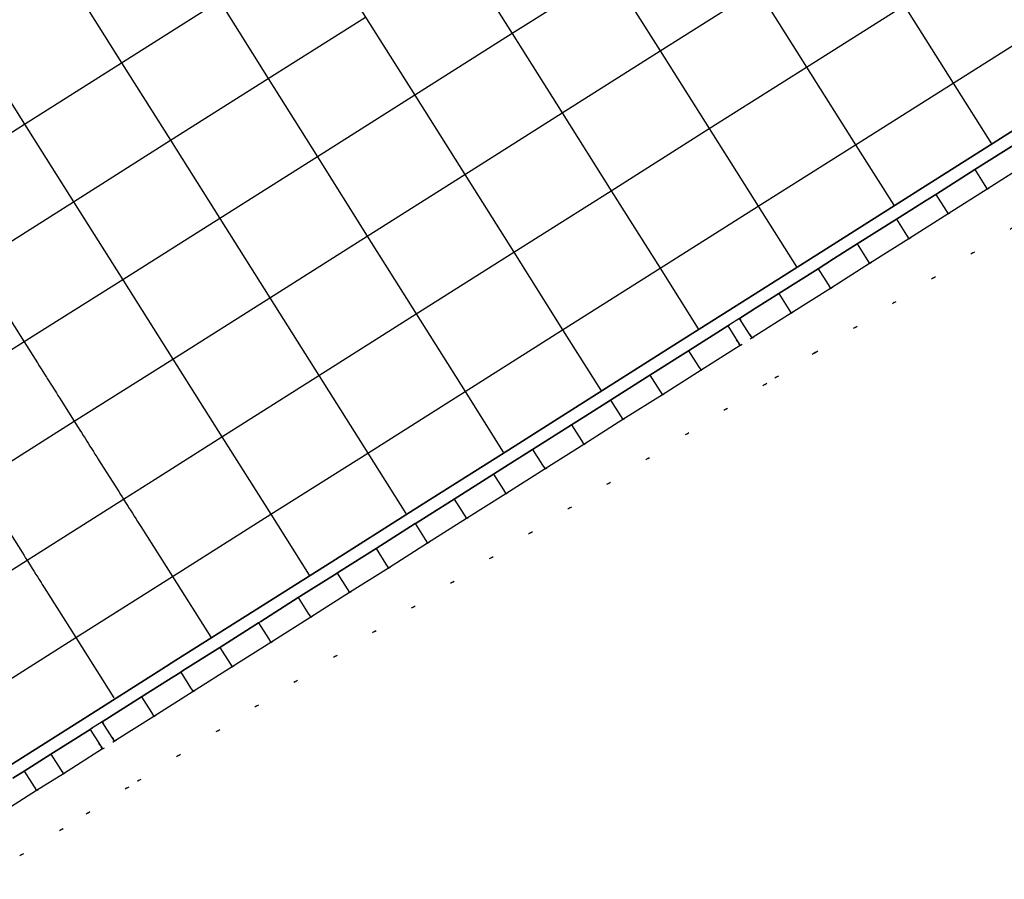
# Model space of a CAD drawing. Header units: metres. Extents: x 174791 to 179073, y 406431 to 409043.
# Tile 69 of 256: x 176169 to 176212, y 406972 to 407009. Entities that reach past the tile are written whole.
import ezdxf

# ---------------------------------------------------------------- set-up
doc = ezdxf.new("R2010")
doc.units = ezdxf.units.M
doc.linetypes.add('DOT', pattern=[6.35, 0, -6.35])
for name, color, linetype in [('terreindeelbegroeid', 254, 'DOT'), ('terreindeelonbegroeid', 254, 'DOT'), ('wegdeel_molgoot', 254, 'Continuous'), ('wegdeel_rijbaan', 254, 'Continuous'), ('wegdeel_start_landingsbaan', 254, 'Continuous'), ('weginrichtingselement_voeg_vliegtuigverharding', 254, 'Continuous')]:
    doc.layers.add(name, color=color, linetype=linetype)

msp = doc.modelspace()

# ---------------------------------------------------------------- linework, layer by layer
at = {"layer": 'terreindeelbegroeid'}
for points in [[(176167.899, 406974.657, 0), (176169.606, 406975.737, 0), (176170.763, 406976.468, 0), (176172.459, 406977.542, 0), (176172.983, 406977.873, 0), (176174.681, 406978.948, 0), (176176.379, 406980.022, 0), (176178.073, 406981.094, 0), (176179.753, 406982.157, 0), (176181.473, 406983.245, 0), (176183.159, 406984.312, 0), (176184.837, 406985.374, 0), (176186.536, 406986.449, 0), (176188.22, 406987.514, 0), (176189.922, 406988.592, 0), (176191.619, 406989.666, 0), (176193.303, 406990.731, 0), (176194.995, 406991.802, 0), (176196.699, 406992.88, 0), (176198.374, 406993.94, 0), (176200.067, 406995.011, 0), (176200.583, 406995.338, 0), (176202.278, 406996.41, 0), (176203.978, 406997.486, 0), (176205.674, 406998.559, 0), (176207.368, 406999.631, 0), (176209.071, 407000.708, 0), (176210.77, 407001.783, 0), (176212.465, 407002.856, 0)], [(176211.839, 407000.093, 0), (176210.141, 406999.018, 0), (176208.438, 406997.941, 0), (176206.743, 406996.869, 0), (176205.047, 406995.795, 0), (176203.348, 406994.72, 0), (176203.272, 406994.672, 0), (176201.653, 406993.648, 0), (176201.136, 406993.321, 0), (176199.443, 406992.249, 0), (176197.768, 406991.19, 0), (176196.065, 406990.112, 0), (176194.372, 406989.041, 0), (176192.689, 406987.976, 0), (176190.991, 406986.901, 0), (176189.289, 406985.824, 0), (176187.606, 406984.759, 0), (176185.907, 406983.684, 0), (176184.229, 406982.622, 0), (176182.542, 406981.555, 0), (176180.822, 406980.467, 0), (176179.142, 406979.404, 0), (176177.448, 406978.332, 0), (176175.75, 406977.257, 0), (176174.052, 406976.183, 0), (176173.529, 406975.852, 0), (176171.832, 406974.778, 0), (176170.676, 406974.047, 0), (176168.969, 406972.966, 0), (176167.278, 406971.897, 0)], [(176167.278, 406971.897, 0), (176168.969, 406972.966, 0), (176170.676, 406974.047, 0), (176171.832, 406974.778, 0), (176173.529, 406975.852, 0), (176174.052, 406976.183, 0), (176175.75, 406977.257, 0), (176177.448, 406978.332, 0), (176179.142, 406979.404, 0), (176180.822, 406980.467, 0), (176182.542, 406981.555, 0), (176184.229, 406982.622, 0), (176185.907, 406983.684, 0), (176187.606, 406984.759, 0), (176189.289, 406985.824, 0), (176190.991, 406986.901, 0), (176192.689, 406987.976, 0), (176194.372, 406989.041, 0), (176196.065, 406990.112, 0), (176197.768, 406991.19, 0), (176199.443, 406992.249, 0), (176201.136, 406993.321, 0), (176201.653, 406993.648, 0), (176203.272, 406994.672, 0), (176203.348, 406994.72, 0), (176205.047, 406995.795, 0), (176206.743, 406996.869, 0), (176208.438, 406997.941, 0), (176210.141, 406999.018, 0), (176211.839, 407000.093, 0)]]:
    msp.add_polyline3d(points, dxfattribs=at)
at = {"layer": 'terreindeelonbegroeid'}
for points in [[(176200.583, 406995.338, 0), (176200.067, 406995.011, 0), (176199.964, 406995.174, 0), (176199.531, 406995.859, 0), (176200.047, 406996.185, 0), (176200.48, 406995.501, 0)], [(176172.983, 406977.873, 0), (176172.459, 406977.542, 0), (176172.353, 406977.711, 0), (176171.923, 406978.389, 0), (176171.95, 406978.406, 0), (176172.447, 406978.72, 0), (176172.876, 406978.042, 0)]]:
    msp.add_polyline3d(points, close=True, dxfattribs=at)
at = {"layer": 'wegdeel_molgoot'}
for points in [[(176168.289, 406976.729, 0), (176171.661, 406978.862, 0), (176175.026, 406980.991, 0), (176175.638, 406981.379, 0), (176179.02, 406983.519, 0), (176182.388, 406985.65, 0), (176185.754, 406987.78, 0), (176186.348, 406988.156, 0), (176189.732, 406990.297, 0), (176193.098, 406992.427, 0), (176196.488, 406994.572, 0), (176197.08, 406994.947, 0), (176200.45, 406997.079, 0), (176203.824, 406999.214, 0), (176207.212, 407001.358, 0), (176207.799, 407001.73, 0), (176211.182, 407003.87, 0), (176214.552, 407006.003, 0)], [(176211.929, 407003.704, 0), (176211.47, 407003.414, 0), (176210.233, 407002.631, 0), (176208.535, 407001.556, 0), (176208.088, 407001.273, 0), (176207.501, 407000.902, 0), (176206.832, 407000.479, 0), (176205.138, 406999.406, 0), (176204.112, 406998.758, 0), (176203.441, 406998.333, 0), (176201.742, 406997.258, 0), (176200.739, 406996.623, 0), (176200.047, 406996.185, 0), (176199.531, 406995.859, 0), (176197.838, 406994.787, 0), (176197.368, 406994.49, 0), (176196.776, 406994.116, 0), (176196.163, 406993.727, 0), (176194.459, 406992.649, 0), (176193.386, 406991.971, 0), (176192.767, 406991.579, 0), (176191.083, 406990.513, 0), (176190.021, 406989.841, 0), (176189.386, 406989.439, 0), (176187.684, 406988.362, 0), (176186.637, 406987.7, 0), (176186.042, 406987.323, 0), (176186, 406987.297, 0), (176184.301, 406986.222, 0), (176182.677, 406985.194, 0), (176182.623, 406985.16, 0), (176180.937, 406984.093, 0), (176179.309, 406983.063, 0), (176179.217, 406983.004, 0), (176177.537, 406981.941, 0), (176175.927, 406980.922, 0), (176175.843, 406980.869, 0), (176175.315, 406980.535, 0), (176174.145, 406979.795, 0), (176172.447, 406978.72, 0), (176171.95, 406978.406, 0), (176171.923, 406978.389, 0), (176170.227, 406977.316, 0), (176169.071, 406976.584, 0), (176168.578, 406976.272, 0)]]:
    msp.add_polyline3d(points, dxfattribs=at)
at = {"layer": 'wegdeel_rijbaan'}
for points in [[(176212.465, 407002.856, 0), (176210.77, 407001.783, 0), (176209.071, 407000.708, 0), (176207.368, 406999.631, 0), (176205.674, 406998.559, 0), (176203.978, 406997.486, 0), (176202.278, 406996.41, 0), (176200.583, 406995.338, 0), (176200.48, 406995.501, 0), (176200.047, 406996.185, 0), (176200.739, 406996.623, 0), (176201.742, 406997.258, 0), (176203.441, 406998.333, 0), (176204.112, 406998.758, 0), (176205.138, 406999.406, 0), (176206.832, 407000.479, 0), (176207.501, 407000.902, 0), (176208.088, 407001.273, 0), (176208.535, 407001.556, 0), (176210.233, 407002.631, 0), (176211.47, 407003.414, 0), (176211.929, 407003.704, 0)], [(176168.578, 406976.272, 0), (176169.071, 406976.584, 0), (176170.227, 406977.316, 0), (176171.923, 406978.389, 0), (176172.353, 406977.711, 0), (176172.459, 406977.542, 0), (176170.763, 406976.468, 0), (176169.606, 406975.737, 0), (176167.899, 406974.657, 0)]]:
    msp.add_polyline3d(points, dxfattribs=at)
msp.add_polyline3d([(176200.067, 406995.011, 0), (176198.374, 406993.94, 0), (176196.699, 406992.88, 0), (176194.995, 406991.802, 0), (176193.303, 406990.731, 0), (176191.619, 406989.666, 0), (176189.922, 406988.592, 0), (176188.22, 406987.514, 0), (176186.536, 406986.449, 0), (176184.837, 406985.374, 0), (176183.159, 406984.312, 0), (176181.473, 406983.245, 0), (176179.753, 406982.157, 0), (176178.073, 406981.094, 0), (176176.379, 406980.022, 0), (176174.681, 406978.948, 0), (176172.983, 406977.873, 0), (176172.876, 406978.042, 0), (176172.447, 406978.72, 0), (176174.145, 406979.795, 0), (176175.315, 406980.535, 0), (176175.843, 406980.869, 0), (176175.927, 406980.922, 0), (176177.537, 406981.941, 0), (176179.217, 406983.004, 0), (176179.309, 406983.063, 0), (176180.937, 406984.093, 0), (176182.623, 406985.16, 0), (176182.677, 406985.194, 0), (176184.301, 406986.222, 0), (176186, 406987.297, 0), (176186.042, 406987.323, 0), (176186.637, 406987.7, 0), (176187.684, 406988.362, 0), (176189.386, 406989.439, 0), (176190.021, 406989.841, 0), (176191.083, 406990.513, 0), (176192.767, 406991.579, 0), (176193.386, 406991.971, 0), (176194.459, 406992.649, 0), (176196.163, 406993.727, 0), (176196.776, 406994.116, 0), (176197.368, 406994.49, 0), (176197.838, 406994.787, 0), (176199.531, 406995.859, 0), (176199.964, 406995.174, 0)], close=True, dxfattribs=at)
at = {"layer": 'wegdeel_start_landingsbaan'}
msp.add_polyline3d([(176214.552, 407006.003, 0), (176211.182, 407003.87, 0), (176207.799, 407001.73, 0), (176207.212, 407001.358, 0), (176203.824, 406999.214, 0), (176200.45, 406997.079, 0), (176197.08, 406994.947, 0), (176196.488, 406994.572, 0), (176193.098, 406992.427, 0), (176189.732, 406990.297, 0), (176186.348, 406988.156, 0), (176185.754, 406987.78, 0), (176182.388, 406985.65, 0), (176179.02, 406983.519, 0), (176175.638, 406981.379, 0), (176175.026, 406980.991, 0), (176171.661, 406978.862, 0), (176168.289, 406976.729, 0)], dxfattribs=at)
at = {"layer": 'weginrichtingselement_voeg_vliegtuigverharding'}
for points in [[(176186.313, 407042.744, 0), (176187.895, 407040.241, 0), (176190.031, 407036.86, 0), (176192.184, 407033.453, 0), (176194.34, 407030.041, 0), (176196.47, 407026.669, 0), (176198.15, 407024.01, 0), (176198.166, 407023.986, 0), (176198.23, 407023.884, 0), (176198.238, 407023.872, 0), (176198.534, 407023.404, 0), (176198.538, 407023.396, 0), (176198.615, 407023.275, 0), (176198.641, 407023.234, 0), (176198.69, 407023.157, 0), (176198.796, 407022.988, 0), (176198.806, 407022.972, 0), (176200.736, 407019.918, 0), (176202.878, 407016.528, 0), (176205.044, 407013.1, 0), (176207.168, 407009.739, 0), (176209.293, 407006.375, 0), (176210.954, 407003.747, 0)], [(176182.106, 407040.116, 0), (176183.701, 407037.588, 0), (176185.834, 407034.205, 0), (176187.984, 407030.796, 0), (176190.136, 407027.383, 0), (176192.264, 407024.009, 0), (176193.934, 407021.361, 0), (176193.959, 407021.321, 0), (176194.013, 407021.236, 0), (176194.031, 407021.207, 0), (176194.329, 407020.734, 0), (176194.332, 407020.729, 0), (176194.406, 407020.613, 0), (176194.432, 407020.572, 0), (176194.436, 407020.565, 0), (176194.483, 407020.491, 0), (176194.588, 407020.323, 0), (176194.597, 407020.31, 0), (176196.524, 407017.254, 0), (176198.662, 407013.864, 0), (176200.826, 407010.433, 0), (176202.948, 407007.069, 0), (176205.069, 407003.706, 0), (176206.724, 407001.081, 0)], [(176177.854, 407037.456, 0), (176179.464, 407034.907, 0), (176181.599, 407031.527, 0), (176183.751, 407028.119, 0), (176185.906, 407024.707, 0), (176188.036, 407021.335, 0), (176189.584, 407018.883, 0), (176189.655, 407018.771, 0), (176189.694, 407018.709, 0), (176189.776, 407018.581, 0), (176190.109, 407018.053, 0), (176190.18, 407017.941, 0), (176190.206, 407017.899, 0), (176190.215, 407017.885, 0), (176190.258, 407017.817, 0), (176190.26, 407017.814, 0), (176190.365, 407017.648, 0), (176190.372, 407017.637, 0), (176192.301, 407014.583, 0), (176194.44, 407011.196, 0), (176196.607, 407007.765, 0), (176198.731, 407004.402, 0), (176200.854, 407001.041, 0), (176202.513, 406998.414, 0)], [(176173.638, 407034.773, 0), (176175.239, 407032.234, 0), (176177.371, 407028.853, 0), (176179.521, 407025.443, 0), (176181.673, 407022.03, 0), (176183.8, 407018.656, 0), (176184.776, 407017.108, 0), (176184.818, 407017.043, 0), (176184.861, 407016.974, 0), (176184.895, 407016.92, 0), (176185.875, 407015.367, 0), (176185.942, 407015.26, 0), (176185.968, 407015.219, 0), (176185.982, 407015.197, 0), (176186.021, 407015.134, 0), (176186.023, 407015.13, 0), (176186.128, 407014.965, 0), (176186.134, 407014.956, 0), (176188.06, 407011.9, 0), (176190.196, 407008.514, 0), (176192.36, 407005.081, 0), (176194.483, 407001.715, 0), (176196.602, 406998.354, 0), (176198.252, 406995.737, 0)], [(176169.455, 407032.051, 0), (176171.022, 407029.566, 0), (176173.153, 407026.185, 0), (176175.303, 407022.775, 0), (176177.455, 407019.362, 0), (176179.211, 407016.577, 0), (176179.295, 407016.443, 0), (176179.351, 407016.354, 0), (176179.443, 407016.209, 0), (176179.582, 407015.988, 0), (176181.723, 407012.592, 0), (176183.841, 407009.232, 0), (176185.975, 407005.847, 0), (176188.14, 407002.413, 0), (176190.263, 406999.046, 0), (176192.381, 406995.686, 0), (176194.044, 406993.049, 0)], [(176165.308, 407029.361, 0), (176166.841, 407026.922, 0), (176168.968, 407023.538, 0), (176171.114, 407020.125, 0), (176173.233, 407016.753, 0), (176173.261, 407016.709, 0), (176173.275, 407016.687, 0), (176173.327, 407016.604, 0), (176173.381, 407016.518, 0), (176175.383, 407013.333, 0), (176177.52, 407009.934, 0), (176179.634, 407006.571, 0), (176181.762, 407003.185, 0), (176183.923, 406999.747, 0), (176186.042, 406996.376, 0), (176188.155, 406993.015, 0), (176189.803, 406990.393, 0)], [(176160.995, 407026.747, 0), (176162.583, 407024.228, 0), (176164.714, 407020.848, 0), (176165.972, 407018.854, 0), (176166.016, 407018.784, 0), (176166.099, 407018.652, 0), (176166.157, 407018.56, 0), (176166.865, 407017.437, 0), (176169.016, 407014.025, 0), (176171.143, 407010.652, 0), (176173.285, 407007.255, 0), (176175.403, 407003.895, 0), (176177.535, 407000.513, 0), (176179.701, 406997.078, 0), (176181.825, 406993.709, 0), (176183.942, 406990.352, 0), (176185.593, 406987.733, 0)], [(176156.792, 407024.063, 0), (176158.371, 407021.562, 0), (176160.504, 407018.185, 0), (176162.657, 407014.775, 0), (176164.81, 407011.364, 0), (176166.939, 407007.992, 0), (176169.082, 407004.597, 0), (176171.203, 407001.238, 0), (176173.336, 406997.86, 0), (176175.505, 406994.425, 0), (176177.632, 406991.056, 0), (176179.749, 406987.703, 0), (176181.41, 406985.072, 0)], [(176194.44, 407011.196, 0), (176190.196, 407008.514, 0), (176185.975, 407005.847, 0), (176181.762, 407003.185, 0), (176177.535, 407000.513, 0), (176173.336, 406997.86, 0), (176169.069, 406995.163, 0), (176164.898, 406992.527, 0)], [(176167.064, 406989.089, 0), (176171.238, 406991.728, 0), (176175.505, 406994.425, 0), (176179.701, 406997.078, 0), (176183.923, 406999.747, 0), (176188.14, 407002.413, 0), (176192.36, 407005.081, 0), (176196.607, 407007.765, 0), (176200.826, 407010.433, 0)], [(176167.545, 407003.624, 0), (176169.082, 407004.597, 0), (176173.285, 407007.255, 0), (176177.52, 407009.934, 0)], [(176164.902, 406983.004, 0), (176169.189, 406985.716, 0), (176173.366, 406988.358, 0), (176174.734, 406989.223, 0), (176177.632, 406991.056, 0), (176181.825, 406993.709, 0), (176186.042, 406996.376, 0), (176190.263, 406999.046, 0), (176194.483, 407001.715, 0), (176198.731, 407004.402, 0), (176202.948, 407007.069, 0), (176207.168, 407009.739, 0)], [(176166.936, 406998.539, 0), (176171.203, 407001.238, 0), (176175.403, 407003.895, 0), (176179.634, 407006.571, 0), (176183.841, 407009.232, 0)], [(176167.019, 406979.657, 0), (176171.302, 406982.364, 0), (176175.483, 406985.006, 0), (176179.749, 406987.703, 0), (176183.942, 406990.352, 0), (176188.155, 406993.015, 0), (176192.381, 406995.686, 0), (176196.602, 406998.354, 0), (176200.854, 407001.041, 0), (176205.069, 407003.706, 0), (176209.293, 407006.375, 0), (176213.559, 407009.072, 0)], [(176210.233, 407002.631, 0), (176210.668, 407001.945, 0), (176210.77, 407001.783, 0)], [(176208.535, 407001.556, 0), (176208.969, 407000.87, 0), (176209.071, 407000.708, 0)], [(176206.832, 407000.479, 0), (176207.266, 406999.793, 0), (176207.368, 406999.631, 0)], [(176205.137, 406999.406, 0), (176205.571, 406998.721, 0), (176205.674, 406998.559, 0)], [(176166.936, 406998.539, 0), (176169.069, 406995.163, 0), (176169.642, 406994.256, 0), (176169.719, 406994.132, 0), (176169.799, 406994.006, 0), (176169.879, 406993.879, 0), (176169.946, 406993.773, 0), (176170.027, 406993.646, 0), (176170.067, 406993.582, 0), (176170.147, 406993.455, 0), (176170.222, 406993.337, 0), (176170.302, 406993.21, 0), (176170.379, 406993.088, 0), (176170.459, 406992.961, 0), (176170.529, 406992.851, 0), (176170.597, 406992.743, 0), (176171.238, 406991.728, 0), (176171.406, 406991.462, 0), (176171.478, 406991.348, 0), (176171.546, 406991.24, 0), (176171.626, 406991.113, 0), (176171.702, 406990.993, 0), (176171.782, 406990.866, 0), (176171.835, 406990.782, 0), (176171.916, 406990.655, 0), (176171.981, 406990.551, 0), (176172.062, 406990.424, 0), (176172.132, 406990.312, 0), (176172.212, 406990.186, 0), (176172.274, 406990.088, 0), (176172.364, 406989.945, 0), (176173.16, 406988.685, 0), (176173.237, 406988.563, 0), (176173.306, 406988.453, 0), (176173.366, 406988.358, 0), (176173.386, 406988.326, 0), (176173.484, 406988.171, 0), (176173.565, 406988.044, 0), (176173.59, 406988.003, 0), (176173.67, 406987.876, 0), (176173.753, 406987.745, 0), (176173.834, 406987.618, 0), (176173.894, 406987.522, 0), (176173.974, 406987.395, 0), (176174.031, 406987.305, 0), (176174.114, 406987.174, 0), (176175.483, 406985.006, 0), (176177.143, 406982.378, 0)], [(176203.441, 406998.333, 0), (176203.875, 406997.648, 0), (176203.978, 406997.486, 0)], [(176201.742, 406997.258, 0), (176202.175, 406996.573, 0), (176202.278, 406996.41, 0)], [(176197.838, 406994.787, 0), (176198.27, 406994.103, 0), (176198.374, 406993.94, 0)], [(176196.163, 406993.727, 0), (176196.595, 406993.044, 0), (176196.699, 406992.88, 0)], [(176194.459, 406992.649, 0), (176194.891, 406991.966, 0), (176194.995, 406991.802, 0)], [(176192.767, 406991.579, 0), (176193.199, 406990.896, 0), (176193.303, 406990.731, 0)], [(176191.083, 406990.513, 0), (176191.515, 406989.83, 0), (176191.619, 406989.666, 0)], [(176189.386, 406989.439, 0), (176189.817, 406988.757, 0), (176189.922, 406988.591, 0)], [(176187.683, 406988.362, 0), (176188.115, 406987.68, 0), (176188.22, 406987.514, 0)], [(176168.193, 406987.296, 0), (176168.987, 406986.037, 0), (176169.063, 406985.916, 0), (176169.13, 406985.809, 0), (176169.189, 406985.716, 0), (176169.21, 406985.682, 0), (176169.295, 406985.547, 0), (176169.375, 406985.42, 0), (176169.415, 406985.357, 0), (176169.495, 406985.23, 0), (176169.578, 406985.1, 0), (176169.658, 406984.973, 0), (176169.718, 406984.878, 0), (176169.798, 406984.751, 0), (176169.852, 406984.665, 0), (176169.934, 406984.533, 0), (176171.302, 406982.364, 0), (176172.947, 406979.752, 0)], [(176186, 406987.297, 0), (176186.431, 406986.615, 0), (176186.536, 406986.449, 0)], [(176184.301, 406986.222, 0), (176184.732, 406985.54, 0), (176184.837, 406985.374, 0)], [(176182.623, 406985.16, 0), (176183.054, 406984.479, 0), (176183.159, 406984.312, 0)], [(176180.937, 406984.093, 0), (176181.367, 406983.412, 0), (176181.473, 406983.245, 0)], [(176179.216, 406983.004, 0), (176179.647, 406982.324, 0), (176179.753, 406982.157, 0)], [(176177.537, 406981.941, 0), (176177.967, 406981.261, 0), (176178.073, 406981.094, 0)], [(176175.843, 406980.869, 0), (176176.272, 406980.19, 0), (176176.378, 406980.022, 0)], [(176174.145, 406979.795, 0), (176174.574, 406979.116, 0), (176174.681, 406978.948, 0)], [(176170.227, 406977.316, 0), (176170.656, 406976.638, 0), (176170.763, 406976.468, 0)], [(176169.071, 406976.584, 0), (176169.499, 406975.906, 0), (176169.606, 406975.737, 0)]]:
    msp.add_polyline3d(points, dxfattribs=at)

doc.saveas('drawing.dxf')
